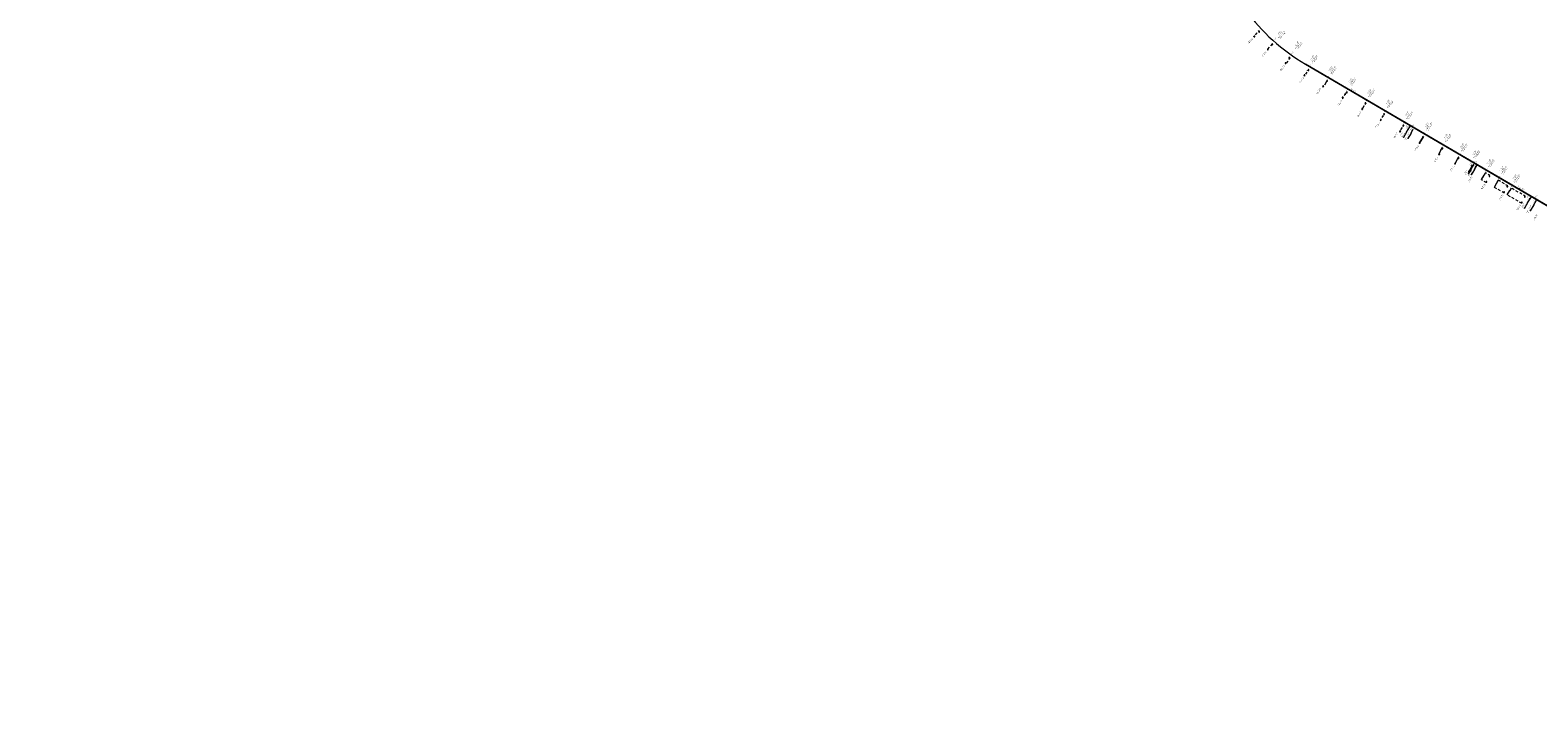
# Model space of a CAD drawing. Header units: inches. Extents: x 0 to 191500, y 0 to 342750.
# Tile 12 of 256: x 183354 to 184819, y 331608 to 332273. Entities that reach past the tile are written whole.
import ezdxf
from ezdxf import colors
from ezdxf.entities.mleader import LeaderData, LeaderLine
from ezdxf.math import Vec2, Vec3

# ---------------------------------------------------------------- set-up
doc = ezdxf.new("R2010")
doc.units = ezdxf.units.IN
doc.header["$MEASUREMENT"] = 0
for name, pattern in [('RI-HWA_HUISAANSLUITING', [4.8, 3, -1.8]), ('RI-HWA_KOLKAANSLUITING', [4.3, 2.5, -1.8]), ('RI-VWA_HUISAANSLUITING', [6.1, 2.5, -1.8, 0, -1.8])]:
    doc.linetypes.add(name, pattern=pattern)
doc.layers.get('0').update_dxf_attribs({"lineweight": 20})
for name, color, linetype, lineweight in [('ECW', 150, 'Continuous', 20), ('N-WE-RI-HWA-MAATVOERING-T25', 151, 'Continuous', 20), ('N-WE-RI-HWA_HUISAANSLUITING', 150, 'RI-HWA_HUISAANSLUITING', 20), ('N-WE-RI-HWA_KOLK-S', 150, 'Continuous', 20), ('N-WE-RI-HWA_KOLKAANSLUITING_PVC_125-G', 150, 'RI-HWA_KOLKAANSLUITING', 20), ('N-WE-RI-INLAAT', 7, 'Continuous', 20), ('N-WE-RI-VWA-MAATVOERING-T25', 30, 'Continuous', 20), ('N-WE-RI-VWA_HUISAANSLUITING', 20, 'RI-VWA_HUISAANSLUITING', 20), ('Tekst algemeen', 7, 'Continuous', 20)]:
    doc.layers.add(name, color=color, linetype=linetype, lineweight=lineweight)
picture_1 = doc.add_image_def('image1.ecw', size_in_pixel=(220000, 285000))

# ---------------------------------------------------------------- blocks, each defined once
blk = doc.blocks.new('A$C2C270354')
h = blk.add_hatch(color=256)
h.dxf.hatch_style = 1
edge = h.paths.add_edge_path()
edge.add_arc((0, 0), 0.1, 0, 360)
blk.add_circle((0, 0), 0.1)

msp = doc.modelspace()

# ---------------------------------------------------------------- linework, layer by layer
at = {"layer": 'N-WE-RI-HWA_HUISAANSLUITING', "ltscale": 5}
for p, q in [((184695.84874, 332173.19858), (184697.71941, 332176.50624)), ((184695.84874, 332173.19858), (184692.81108, 332168.02435)), ((184757.38301, 332137.85436), (184754.35863, 332132.67237)), ((184757.38301, 332137.85436), (184759.65827, 332141.73678)), ((184815.28701, 332103.47892), (184811.74329, 332097.4422)), ((184815.28701, 332103.47892), (184817.79747, 332107.80299))]:
    msp.add_line(p, q, dxfattribs=at)
at = {"layer": 'N-WE-RI-HWA_HUISAANSLUITING', "ltscale": 5, "flags": 128}
for points in [[(184697.56573, 332176.44489), (184697.63401, 332176.55826), (184697.80481, 332176.45421), (184697.73654, 332176.34124)], [(184692.96393, 332168.08774), (184692.89717, 332167.97347), (184692.72499, 332168.07524), (184692.79175, 332168.1891)], [(184754.51148, 332132.73575), (184754.44471, 332132.62148), (184754.27254, 332132.72325), (184754.3393, 332132.83712)], [(184759.50459, 332141.67544), (184759.57287, 332141.78881), (184759.74367, 332141.68476), (184759.6754, 332141.57179)], [(184817.64378, 332107.74165), (184817.71207, 332107.85502), (184817.88287, 332107.75097), (184817.81459, 332107.638)], [(184811.89615, 332097.50558), (184811.82938, 332097.39131), (184811.65721, 332097.49308), (184811.72397, 332097.60694)]]:
    msp.add_lwpolyline(points, dxfattribs=at)
at = {"layer": 'N-WE-RI-HWA_KOLK-S'}
for p, q in [((184543.29052, 332267.55297, 63.333), (184543.28903, 332266.85652, 63.333)), ((184543.28903, 332266.85652, 63.333), (184543.98697, 332267.55148, 63.333)), ((184543.28903, 332266.85652, 63.333), (184543.98548, 332266.85503, 63.333)), ((184543.29052, 332267.55297, 63.333), (184543.98548, 332266.85503, 63.333)), ((184543.98697, 332267.55148, 63.333), (184543.29052, 332267.55297, 63.333)), ((184543.98548, 332266.85503, 63.333), (184543.98697, 332267.55148, 63.333)), ((184547.90452, 332271.90297, 63.348), (184547.90303, 332271.20652, 63.348)), ((184547.90303, 332271.20652, 63.348), (184548.60097, 332271.90148, 63.348)), ((184547.90303, 332271.20652, 63.348), (184548.59948, 332271.20503, 63.348)), ((184547.90452, 332271.90297, 63.348), (184548.59948, 332271.20503, 63.348)), ((184548.60097, 332271.90148, 63.348), (184547.90452, 332271.90297, 63.348)), ((184548.59948, 332271.20503, 63.348), (184548.60097, 332271.90148, 63.348)), ((184556.48652, 332254.89897, 63.347), (184556.48503, 332254.20252, 63.347)), ((184556.48503, 332254.20252, 63.347), (184557.18297, 332254.89748, 63.347)), ((184556.48503, 332254.20252, 63.347), (184557.18148, 332254.20103, 63.347)), ((184556.48652, 332254.89897, 63.347), (184557.18148, 332254.20103, 63.347)), ((184557.18297, 332254.89748, 63.347), (184556.48652, 332254.89897, 63.347)), ((184557.18148, 332254.20103, 63.347), (184557.18297, 332254.89748, 63.347)), ((184560.70652, 332259.61197, 63.355), (184560.70503, 332258.91552, 63.355)), ((184560.70503, 332258.91552, 63.355), (184561.40297, 332259.61048, 63.355)), ((184560.70503, 332258.91552, 63.355), (184561.40148, 332258.91403, 63.355)), ((184560.70652, 332259.61197, 63.355), (184561.40148, 332258.91403, 63.355)), ((184561.40297, 332259.61048, 63.355), (184560.70652, 332259.61197, 63.355)), ((184561.40148, 332258.91403, 63.355), (184561.40297, 332259.61048, 63.355)), ((184573.53152, 332241.40697, 63.426), (184573.53003, 332240.71052, 63.426)), ((184573.53003, 332240.71052, 63.426), (184574.22797, 332241.40548, 63.426)), ((184573.53003, 332240.71052, 63.426), (184574.22648, 332240.70903, 63.426)), ((184573.53152, 332241.40697, 63.426), (184574.22648, 332240.70903, 63.426)), ((184574.22797, 332241.40548, 63.426), (184573.53152, 332241.40697, 63.426)), ((184574.22648, 332240.70903, 63.426), (184574.22797, 332241.40548, 63.426)), ((184577.26552, 332246.51897, 63.449), (184577.26403, 332245.82252, 63.449)), ((184577.26403, 332245.82252, 63.449), (184577.96197, 332246.51748, 63.449)), ((184577.26403, 332245.82252, 63.449), (184577.96048, 332245.82103, 63.449)), ((184577.26552, 332246.51897, 63.449), (184577.96048, 332245.82103, 63.449)), ((184577.96197, 332246.51748, 63.449), (184577.26552, 332246.51897, 63.449)), ((184577.96048, 332245.82103, 63.449), (184577.96197, 332246.51748, 63.449)), ((184595.95052, 332234.80597, 63.526), (184595.94903, 332234.10952, 63.526)), ((184595.94903, 332234.10952, 63.526), (184596.64697, 332234.80448, 63.526)), ((184595.94903, 332234.10952, 63.526), (184596.64548, 332234.10803, 63.526)), ((184595.95052, 332234.80597, 63.526), (184596.64548, 332234.10803, 63.526)), ((184596.64697, 332234.80448, 63.526), (184595.95052, 332234.80597, 63.526)), ((184596.64548, 332234.10803, 63.526), (184596.64697, 332234.80448, 63.526)), ((184591.94852, 332229.79397, 63.517), (184591.94703, 332229.09752, 63.517)), ((184591.94703, 332229.09752, 63.517), (184592.64497, 332229.79248, 63.517)), ((184591.94703, 332229.09752, 63.517), (184592.64348, 332229.09603, 63.517)), ((184591.94852, 332229.79397, 63.517), (184592.64348, 332229.09603, 63.517)), ((184592.64497, 332229.79248, 63.517), (184591.94852, 332229.79397, 63.517)), ((184592.64348, 332229.09603, 63.517), (184592.64497, 332229.79248, 63.517)), ((184610.12752, 332219.13297, 63.861), (184610.12603, 332218.43652, 63.861)), ((184610.12603, 332218.43652, 63.861), (184610.82397, 332219.13148, 63.861)), ((184610.12603, 332218.43652, 63.861), (184610.82248, 332218.43503, 63.861)), ((184610.12752, 332219.13297, 63.861), (184610.82248, 332218.43503, 63.861)), ((184610.82397, 332219.13148, 63.861), (184610.12752, 332219.13297, 63.861)), ((184610.82248, 332218.43503, 63.861), (184610.82397, 332219.13148, 63.861)), ((184614.00052, 332224.20697, 63.889), (184613.99903, 332223.51052, 63.889)), ((184613.99903, 332223.51052, 63.889), (184614.69697, 332224.20548, 63.889)), ((184613.99903, 332223.51052, 63.889), (184614.69548, 332223.50903, 63.889)), ((184614.00052, 332224.20697, 63.889), (184614.69548, 332223.50903, 63.889)), ((184614.69697, 332224.20548, 63.889), (184614.00052, 332224.20697, 63.889)), ((184614.69548, 332223.50903, 63.889), (184614.69697, 332224.20548, 63.889)), ((184629.11152, 332207.99497, 64.559), (184629.11003, 332207.29852, 64.559)), ((184629.11003, 332207.29852, 64.559), (184629.80797, 332207.99348, 64.559)), ((184629.11003, 332207.29852, 64.559), (184629.80648, 332207.29703, 64.559)), ((184629.11152, 332207.99497, 64.559), (184629.80648, 332207.29703, 64.559)), ((184629.80797, 332207.99348, 64.559), (184629.11152, 332207.99497, 64.559)), ((184629.80648, 332207.29703, 64.559), (184629.80797, 332207.99348, 64.559)), ((184632.99452, 332213.07697, 64.563), (184632.99303, 332212.38052, 64.563)), ((184632.99303, 332212.38052, 64.563), (184633.69097, 332213.07548, 64.563)), ((184632.99303, 332212.38052, 64.563), (184633.68948, 332212.37903, 64.563)), ((184632.99452, 332213.07697, 64.563), (184633.68948, 332212.37903, 64.563)), ((184633.69097, 332213.07548, 64.563), (184632.99452, 332213.07697, 64.563)), ((184633.68948, 332212.37903, 64.563), (184633.69097, 332213.07548, 64.563)), ((184648.03152, 332196.92497, 65.052), (184648.03003, 332196.22852, 65.052)), ((184648.03003, 332196.22852, 65.052), (184648.72797, 332196.92348, 65.052)), ((184648.03003, 332196.22852, 65.052), (184648.72648, 332196.22703, 65.052)), ((184648.03152, 332196.92497, 65.052), (184648.72648, 332196.22703, 65.052)), ((184648.72797, 332196.92348, 65.052), (184648.03152, 332196.92497, 65.052)), ((184648.72648, 332196.22703, 65.052), (184648.72797, 332196.92348, 65.052)), ((184651.16852, 332202.40597, 65.052), (184651.16703, 332201.70952, 65.052)), ((184651.16703, 332201.70952, 65.052), (184651.86497, 332202.40448, 65.052)), ((184651.16703, 332201.70952, 65.052), (184651.86348, 332201.70803, 65.052)), ((184651.16852, 332202.40597, 65.052), (184651.86348, 332201.70803, 65.052)), ((184651.86497, 332202.40448, 65.052), (184651.16852, 332202.40597, 65.052)), ((184651.86348, 332201.70803, 65.052), (184651.86497, 332202.40448, 65.052)), ((184669.28452, 332191.78997, 65.294), (184669.28303, 332191.09352, 65.294)), ((184669.28303, 332191.09352, 65.294), (184669.98097, 332191.78848, 65.294)), ((184669.28303, 332191.09352, 65.294), (184669.97948, 332191.09203, 65.294)), ((184669.28452, 332191.78997, 65.294), (184669.97948, 332191.09203, 65.294)), ((184669.98097, 332191.78848, 65.294), (184669.28452, 332191.78997, 65.294)), ((184669.97948, 332191.09203, 65.294), (184669.98097, 332191.78848, 65.294)), ((184666.10652, 332186.29097, 65.305), (184666.10503, 332185.59452, 65.305)), ((184666.10503, 332185.59452, 65.305), (184666.80297, 332186.28948, 65.305)), ((184666.10503, 332185.59452, 65.305), (184666.80148, 332185.59303, 65.305)), ((184666.10652, 332186.29097, 65.305), (184666.80148, 332185.59303, 65.305)), ((184666.80297, 332186.28948, 65.305), (184666.10652, 332186.29097, 65.305)), ((184666.80148, 332185.59303, 65.305), (184666.80297, 332186.28948, 65.305)), ((184685.04052, 332175.19997, 65.413), (184685.03903, 332174.50352, 65.413)), ((184685.03903, 332174.50352, 65.413), (184685.73697, 332175.19848, 65.413)), ((184685.03903, 332174.50352, 65.413), (184685.73548, 332174.50203, 65.413)), ((184685.04052, 332175.19997, 65.413), (184685.73548, 332174.50203, 65.413)), ((184685.73697, 332175.19848, 65.413), (184685.04052, 332175.19997, 65.413)), ((184685.73548, 332174.50203, 65.413), (184685.73697, 332175.19848, 65.413)), ((184688.09352, 332180.75897, 65.415), (184688.09203, 332180.06252, 65.415)), ((184688.09203, 332180.06252, 65.415), (184688.78997, 332180.75748, 65.415)), ((184688.09203, 332180.06252, 65.415), (184688.78848, 332180.06103, 65.415)), ((184688.09352, 332180.75897, 65.415), (184688.78848, 332180.06103, 65.415)), ((184688.78997, 332180.75748, 65.415), (184688.09352, 332180.75897, 65.415)), ((184688.78848, 332180.06103, 65.415), (184688.78997, 332180.75748, 65.415)), ((184704.14952, 332163.99597, 65.572), (184704.14803, 332163.29952, 65.572)), ((184704.14803, 332163.29952, 65.572), (184704.84597, 332163.99448, 65.572)), ((184704.14803, 332163.29952, 65.572), (184704.84448, 332163.29803, 65.572)), ((184704.14952, 332163.99597, 65.572), (184704.84448, 332163.29803, 65.572)), ((184704.84597, 332163.99448, 65.572), (184704.14952, 332163.99597, 65.572)), ((184704.84448, 332163.29803, 65.572), (184704.84597, 332163.99448, 65.572)), ((184707.15452, 332169.57797, 65.546), (184707.15303, 332168.88152, 65.546)), ((184707.15303, 332168.88152, 65.546), (184707.85097, 332169.57648, 65.546)), ((184707.15303, 332168.88152, 65.546), (184707.84948, 332168.88003, 65.546)), ((184707.15452, 332169.57797, 65.546), (184707.84948, 332168.88003, 65.546)), ((184707.85097, 332169.57648, 65.546), (184707.15452, 332169.57797, 65.546)), ((184707.84948, 332168.88003, 65.546), (184707.85097, 332169.57648, 65.546)), ((184723.02352, 332152.90697, 65.717), (184723.02203, 332152.21052, 65.717)), ((184723.02203, 332152.21052, 65.717), (184723.71997, 332152.90548, 65.717)), ((184723.02203, 332152.21052, 65.717), (184723.71848, 332152.20903, 65.717)), ((184723.02352, 332152.90697, 65.717), (184723.71848, 332152.20903, 65.717)), ((184723.71997, 332152.90548, 65.717), (184723.02352, 332152.90697, 65.717)), ((184723.71848, 332152.20903, 65.717), (184723.71997, 332152.90548, 65.717)), ((184726.05552, 332158.48097, 65.706), (184726.05403, 332157.78452, 65.706)), ((184726.05403, 332157.78452, 65.706), (184726.75197, 332158.47948, 65.706)), ((184726.05403, 332157.78452, 65.706), (184726.75048, 332157.78303, 65.706)), ((184726.05552, 332158.48097, 65.706), (184726.75048, 332157.78303, 65.706)), ((184726.75197, 332158.47948, 65.706), (184726.05552, 332158.48097, 65.706)), ((184726.75048, 332157.78303, 65.706), (184726.75197, 332158.47948, 65.706)), ((184741.76852, 332149.25497, 65.901), (184741.76703, 332148.55852, 65.901)), ((184741.76703, 332148.55852, 65.901), (184742.46497, 332149.25348, 65.901)), ((184741.76703, 332148.55852, 65.901), (184742.46348, 332148.55703, 65.901)), ((184741.76852, 332149.25497, 65.901), (184742.46348, 332148.55703, 65.901)), ((184742.46497, 332149.25348, 65.901), (184741.76852, 332149.25497, 65.901)), ((184742.46348, 332148.55703, 65.901), (184742.46497, 332149.25348, 65.901)), ((184738.53752, 332143.81197, 65.88), (184738.53603, 332143.11552, 65.88)), ((184738.53603, 332143.11552, 65.88), (184739.23397, 332143.81048, 65.88)), ((184738.53603, 332143.11552, 65.88), (184739.23248, 332143.11403, 65.88)), ((184738.53752, 332143.81197, 65.88), (184739.23248, 332143.11403, 65.88)), ((184739.23397, 332143.81048, 65.88), (184738.53752, 332143.81197, 65.88)), ((184739.23248, 332143.11403, 65.88), (184739.23397, 332143.81048, 65.88)), ((184751.58352, 332136.17097, 66.157), (184751.58203, 332135.47452, 66.157)), ((184751.58203, 332135.47452, 66.157), (184752.27997, 332136.16948, 66.157)), ((184751.58203, 332135.47452, 66.157), (184752.27848, 332135.47303, 66.157)), ((184751.58352, 332136.17097, 66.157), (184752.27848, 332135.47303, 66.157)), ((184752.27997, 332136.16948, 66.157), (184751.58352, 332136.17097, 66.157)), ((184752.27848, 332135.47303, 66.157), (184752.27997, 332136.16948, 66.157)), ((184754.61252, 332141.72797, 66.149), (184754.61103, 332141.03152, 66.149)), ((184754.61103, 332141.03152, 66.149), (184755.30897, 332141.72648, 66.149)), ((184754.61103, 332141.03152, 66.149), (184755.30748, 332141.03003, 66.149)), ((184754.61252, 332141.72797, 66.149), (184755.30748, 332141.03003, 66.149)), ((184755.30897, 332141.72648, 66.149), (184754.61252, 332141.72797, 66.149)), ((184755.30748, 332141.03003, 66.149), (184755.30897, 332141.72648, 66.149)), ((184771.73952, 332131.66497, 66.532), (184771.73803, 332130.96852, 66.532)), ((184771.73803, 332130.96852, 66.532), (184772.43597, 332131.66348, 66.532)), ((184771.73803, 332130.96852, 66.532), (184772.43448, 332130.96703, 66.532)), ((184771.73952, 332131.66497, 66.532), (184772.43448, 332130.96703, 66.532)), ((184772.43597, 332131.66348, 66.532), (184771.73952, 332131.66497, 66.532)), ((184772.43448, 332130.96703, 66.532), (184772.43597, 332131.66348, 66.532)), ((184768.74052, 332126.09397, 66.536), (184768.73903, 332125.39752, 66.536)), ((184768.73903, 332125.39752, 66.536), (184769.43697, 332126.09248, 66.536)), ((184768.73903, 332125.39752, 66.536), (184769.43548, 332125.39603, 66.536)), ((184768.74052, 332126.09397, 66.536), (184769.43548, 332125.39603, 66.536)), ((184769.43697, 332126.09248, 66.536), (184768.74052, 332126.09397, 66.536)), ((184769.43548, 332125.39603, 66.536), (184769.43697, 332126.09248, 66.536)), ((184786.09752, 332115.92397, 66.884), (184786.09603, 332115.22752, 66.884)), ((184786.09603, 332115.22752, 66.884), (184786.79397, 332115.92248, 66.884)), ((184786.09752, 332115.92397, 66.884), (184786.79248, 332115.22603, 66.884)), ((184786.79397, 332115.92248, 66.884), (184786.09752, 332115.92397, 66.884)), ((184786.79248, 332115.22603, 66.884), (184786.79397, 332115.92248, 66.884)), ((184789.08752, 332121.51597, 66.902), (184789.08603, 332120.81952, 66.902)), ((184789.08603, 332120.81952, 66.902), (184789.78397, 332121.51448, 66.902)), ((184789.08603, 332120.81952, 66.902), (184789.78248, 332120.81803, 66.902)), ((184789.08752, 332121.51597, 66.902), (184789.78248, 332120.81803, 66.902)), ((184789.78397, 332121.51448, 66.902), (184789.08752, 332121.51597, 66.902)), ((184789.78248, 332120.81803, 66.902), (184789.78397, 332121.51448, 66.902)), ((184786.09603, 332115.22752, 66.884), (184786.79248, 332115.22603, 66.884)), ((184803.12852, 332105.92097, 67.274), (184803.12703, 332105.22452, 67.274)), ((184803.12703, 332105.22452, 67.274), (184803.82497, 332105.91948, 67.274)), ((184803.12703, 332105.22452, 67.274), (184803.82348, 332105.22303, 67.274)), ((184803.12852, 332105.92097, 67.274), (184803.82348, 332105.22303, 67.274)), ((184803.82497, 332105.91948, 67.274), (184803.12852, 332105.92097, 67.274)), ((184803.82348, 332105.22303, 67.274), (184803.82497, 332105.91948, 67.274)), ((184806.20452, 332111.45597, 67.285), (184806.20303, 332110.75952, 67.285)), ((184806.20303, 332110.75952, 67.285), (184806.90097, 332111.45448, 67.285)), ((184806.20303, 332110.75952, 67.285), (184806.89948, 332110.75803, 67.285)), ((184806.20452, 332111.45597, 67.285), (184806.89948, 332110.75803, 67.285)), ((184806.90097, 332111.45448, 67.285), (184806.20452, 332111.45597, 67.285)), ((184806.89948, 332110.75803, 67.285), (184806.90097, 332111.45448, 67.285))]:
    msp.add_line(p, q, dxfattribs=at)
at = {"layer": 'N-WE-RI-HWA_KOLKAANSLUITING_PVC_125-G', "ltscale": 5}
for p, q in [((184706.29775, 332167.19685), (184703.93027, 332163.15996)), ((184704.13763, 332163.03835, 65.572), (184703.93027, 332163.15996)), ((184704.38821, 332163.47103, 65.572), (184704.13763, 332163.03835, 65.572)), ((184706.29775, 332167.19685), (184707.91658, 332169.95717)), ((184724.89785, 332156.51328), (184722.42375, 332152.29459, 65.717)), ((184724.89785, 332156.51328), (184726.34699, 332158.98426, 65.706)), ((184740.76647, 332147.39862), (184738.28764, 332143.17187)), ((184740.76647, 332147.39862), (184742.08177, 332149.64138)), ((184754.2071, 332139.67855), (184751.58412, 332135.20601, 66.157)), ((184754.2071, 332139.67855), (184755.42122, 332141.7488)), ((184764.47059, 332127.83224, 10.74925), (184766.98545, 332132.15376, 10.74925)), ((184766.9855, 332132.15385, 10.74925), (184768.27534, 332134.3532, 10.74925)), ((184776.86083, 332120.47662, 24.61924), (184779.37568, 332124.79814, 24.61924)), ((184779.37568, 332124.79814, 24.61924), (184780.74107, 332127.24267, 24.61924)), ((184789.43692, 332113.01066, 38.69729), (184791.95178, 332117.33218, 38.69729)), ((184793.22542, 332119.48342, 38.69729), (184791.95178, 332117.33218, 38.69729))]:
    msp.add_line(p, q, dxfattribs=at)
at = {"layer": 'N-WE-RI-HWA_KOLKAANSLUITING_PVC_125-G', "flags": 128}
for points, elevation in [([(184548.40577, 332271.69232), (184548.77746, 332272.02676), (184548.18409, 332272.67922), (184546.99866, 332271.34443), (184542.78554, 332267.12553), (184543.11338, 332266.77353), (184543.48793, 332267.06167)], 63.348), ([(184596.40263, 332234.63541), (184596.65557, 332235.06671), (184596.22343, 332235.30739), (184595.32349, 332233.76946), (184592.34461, 332228.56551), (184591.95315, 332228.78816), (184592.19137, 332229.26659)], 63.526), ([(184629.35437, 332207.46759), (184629.10143, 332207.03629), (184629.49971, 332206.81252), (184631.69458, 332210.46203), (184633.44969, 332213.42893), (184633.69541, 332213.27777), (184633.46969, 332212.89289)], 64.559), ([(184651.62063, 332202.23541), (184651.87357, 332202.66671), (184650.26041, 332199.81912), (184648.05238, 332196.0142), (184648.27437, 332196.39759)], 65.052), ([(184666.34937, 332185.76359), (184666.04584, 332185.24603), (184666.24471, 332185.13163), (184668.43897, 332189.10586), (184670.14111, 332191.88384), (184669.93368, 332191.98142), (184669.73663, 332191.61941)], 65.305), ([(184688.441, 332180.41), (184688.70516, 332180.83452), (184688.40711, 332181.0076), (184686.94814, 332178.36405)], 65.415), ([(184768.98337, 332125.56659), (184768.73043, 332125.13529), (184764.35995, 332127.65912), (184766.98545, 332132.15376)], 66.536), ([(184772.19163, 332131.49441), (184772.44457, 332131.92571), (184768.27534, 332134.3532), (184766.9855, 332132.15385)], 66.532), ([(184786.34037, 332115.39659), (184786.08743, 332114.96529), (184776.79675, 332120.36842), (184779.37568, 332124.79814)], 66.884), ([(184789.53963, 332121.34541), (184789.79257, 332121.77671), (184780.74107, 332127.24267)], 66.902), ([(184806.65663, 332111.28541), (184806.90957, 332111.71671), (184793.34014, 332119.68522), (184793.22542, 332119.48342), (184791.95178, 332117.33218)], 67.285), ([(184803.37137, 332105.39359), (184803.11843, 332104.96229), (184789.43692, 332113.01066)], 67.274)]:
    msp.add_lwpolyline(points, dxfattribs=dict(at, elevation=elevation))
for points in [[(184560.92205, 332259.78773), (184555.97102, 332254.31618), (184556.36197, 332254.03394), (184556.7043, 332254.38889)], [(184561.0914, 332259.9866), (184560.92205, 332259.78773), (184561.25341, 332259.53294), (184561.17283, 332259.43286)], [(184577.8442, 332246.51146), (184578.29445, 332246.14898), (184574.00518, 332240.1459), (184573.53599, 332240.44849), (184573.75979, 332240.88898)], [(184613.07468, 332221.96584), (184610.58335, 332217.85276), (184610.10356, 332218.12875), (184610.37037, 332218.60559)], [(184613.08867, 332221.9897), (184614.53277, 332224.46139), (184614.67036, 332224.39262), (184614.45263, 332224.03641)], [(184686.92818, 332178.33002), (184684.79468, 332174.69211), (184684.65179, 332174.47675), (184685.02435, 332174.27502), (184685.28337, 332174.67259)]]:
    msp.add_lwpolyline(points, dxfattribs=at)
at = {"layer": 'N-WE-RI-HWA_KOLKAANSLUITING_PVC_125-G', "ltscale": 5, "flags": 128}
for points, elevation in [([(184704.38821, 332163.47103), (184704.13763, 332163.03835), (184703.93027, 332163.15996), (184706.29775, 332167.19685)], 65.572), ([(184707.59736, 332169.41285), (184707.91658, 332169.95717), (184706.29775, 332167.19685)], 65.546), ([(184723.26637, 332152.37959), (184722.99618, 332151.95887), (184722.42375, 332152.29459)], 65.717), ([(184726.50763, 332158.31041), (184726.76057, 332158.74171), (184726.34699, 332158.98426)], 65.706), ([(184742.22063, 332149.08441), (184742.48345, 332149.50977), (184742.12209, 332149.70931), (184742.08177, 332149.64138)], 65.901), ([(184738.78037, 332143.28459), (184738.51493, 332142.86087), (184738.21324, 332143.04703), (184738.28764, 332143.17187)], 65.88), ([(184751.82637, 332135.64359), (184751.57343, 332135.21229), (184751.58412, 332135.20601)], 66.157), ([(184755.06463, 332141.55741), (184755.31757, 332141.98871), (184755.49834, 332141.88476), (184755.42122, 332141.7488)], 66.149)]:
    msp.add_lwpolyline(points, dxfattribs=dict(at, elevation=elevation))
at = {"layer": 'N-WE-RI-VWA_HUISAANSLUITING', "ltscale": 5}
for p, q in [((184691.45744, 332174.06933), (184694.56939, 332179.19922)), ((184691.45712, 332174.06877), (184688.45448, 332168.87415)), ((184753.84016, 332137.44591), (184751.34674, 332133.11199)), ((184753.84016, 332137.44591), (184756.82857, 332142.64873)), ((184809.15506, 332105.16082), (184806.15242, 332099.96619)), ((184809.15538, 332105.16137), (184812.26732, 332110.29127))]:
    msp.add_line(p, q, dxfattribs=at)
at = {"layer": 'N-WE-RI-VWA_HUISAANSLUITING', "ltscale": 5, "flags": 128}
for points in [[(184694.4157, 332179.13788), (184694.48399, 332179.25125), (184694.65479, 332179.14719), (184694.58651, 332179.03423)], [(184688.60733, 332168.93753), (184688.54057, 332168.82326), (184688.36839, 332168.92503), (184688.43515, 332169.0389)], [(184751.49959, 332133.17538), (184751.43282, 332133.06111), (184751.26065, 332133.16287), (184751.32741, 332133.27674)], [(184756.67489, 332142.58739), (184756.74317, 332142.70076), (184756.91397, 332142.59671), (184756.8457, 332142.48374)], [(184812.11364, 332110.22992), (184812.18192, 332110.34329), (184812.35272, 332110.23924), (184812.28445, 332110.12627)], [(184806.30527, 332100.02958), (184806.2385, 332099.91531), (184806.06633, 332100.01708), (184806.13309, 332100.13094)]]:
    msp.add_lwpolyline(points, dxfattribs=at)
at = {"layer": 'Tekst algemeen'}
msp.add_line((184979.86064, 332013.47155), (184593.23383, 332240.21385), dxfattribs=at)
at = {"layer": 'Tekst algemeen', "flags": 128}
msp.add_lwpolyline([(184311.16458, 332657.71336, 0.2102842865), (184324.91591, 332583.78638), (184365.78492, 332523.75537), (184535.07293, 332292.72599, 0.1023658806), (184593.23383, 332240.21385), (184979.85403, 332013.4754, -0.1745736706), (185070.75762, 331904.38837), (185104.23622, 331811.1112)], format="xyb", dxfattribs=at)

# ---------------------------------------------------------------- block references
at = {"layer": 'N-WE-RI-INLAAT', "rotation": 0.06357443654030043}
for p in [(184546.99866, 332271.34443), (184561.0914, 332259.9866), (184577.8442, 332246.51146), (184595.32349, 332233.76946), (184613.08867, 332221.9897), (184631.69458, 332210.46203), (184650.18894, 332199.69727), (184668.43913, 332189.10577), (184686.92818, 332178.33002), (184706.29775, 332167.19685), (184724.89785, 332156.51328), (184740.76647, 332147.39862), (184754.2071, 332139.67855), (184766.98545, 332132.15376, 10.74925), (184779.37568, 332124.79814, 24.61924), (184791.95178, 332117.33218, 38.69729)]:
    msp.add_blockref('A$C2C270354', p, dxfattribs=at)

# ---------------------------------------------------------------- texts
at = {"layer": 'N-WE-RI-HWA-MAATVOERING-T25'}
for s, insert, char_height, width, attachment_point, rotation in [('31.20M', (184563.87923, 332264.06733), 0.84, 14.7070312, 8, 49.77058905), ('9.70M', (184580.65734, 332250.62808), 0.84, 14.7070312, 8, 49.77058905), ('31.40M', (184597.66156, 332238.17298), 0.84, 14.7070312, 8, 56.243535), ('10.10M', (184615.42674, 332226.39321), 0.84, 14.7070312, 8, 56.243535), ('11.80M', (184634.04664, 332214.8894), 0.84, 14.7070312, 8, 56.243535), ('33.20M', (184652.61247, 332204.2465), 0.84, 14.7070312, 8, 56.243535), ('54.30M', (184670.81088, 332193.56706), 0.84, 14.7070312, 8, 56.243535), ('75.70M', (184689.3002, 332182.79142), 0.84, 14.7070312, 8, 56.243535), ('{\\fISOCP.SHX|b0|i0|c0|p0;Zwart}', (184696.55608, 332177.92482, -2.89245), 0.8, 5.6050339, 9, 59.23448133), ('{\\fISOCP.SHX|b0|i0|c0|p0;PP ø315}', (184698.65721, 332178.9763, -2.89245), 0.8, 5.6050339, 9, 59.23448133), ('{\\fISOCP.SHX|b0|i0|c0|p0;3.80 m}', (184699.17347, 332182.19495, -2.89245), 0.8, 5.6050339, 9, 59.23448133), ('{\\fISOCP.SHX|b0|i0|c0|p0;Zwart}', (184691.60319, 332168.97805, -2.89245), 0.8, 5.6050339, 9, 59.23448133), ('{\\fISOCP.SHX|b0|i0|c0|p0;PP ø315}', (184693.70432, 332170.02954, -2.89245), 0.8, 5.6050339, 9, 59.23448133), ('{\\fISOCP.SHX|b0|i0|c0|p0;6.00 m}', (184694.34235, 332173.44893, -2.89245), 0.8, 5.6050339, 9, 59.23448133), ('12.05M', (184708.64982, 332171.62422), 0.84, 14.7070312, 8, 56.243535), ('33.50M', (184727.24992, 332160.94065), 0.84, 14.7070312, 8, 56.243535), ('51.80M', (184743.11854, 332151.82599), 0.84, 14.7070312, 8, 56.243535), ('67.30M', (184756.55917, 332144.10593), 0.84, 14.7070312, 8, 56.243535), ('{\\fISOCP.SHX|b0|i0|c0|p0;4.50 m}', (184760.70773, 332146.85074, -2.89245), 0.8, 5.6050339, 9, 59.23448133), ('{\\fISOCP.SHX|b0|i0|c0|p0;Zwart}', (184753.13746, 332133.63384, -2.89245), 0.8, 5.6050339, 9, 59.23448133), ('{\\fISOCP.SHX|b0|i0|c0|p0;PP ø315}', (184755.23859, 332134.68533, -2.89245), 0.8, 5.6050339, 9, 59.23448133), ('{\\fISOCP.SHX|b0|i0|c0|p0;6.00 m}', (184755.87661, 332138.10471, -2.89245), 0.8, 5.6050339, 9, 59.23448133), ('{\\fISOCP.SHX|b0|i0|c0|p0;Zwart}', (184758.09034, 332142.5806, -2.89245), 0.8, 5.6050339, 9, 59.23448133), ('{\\fISOCP.SHX|b0|i0|c0|p0;PP ø315}', (184760.19147, 332143.63209, -2.89245), 0.8, 5.6050339, 9, 59.23448133), ('15.50M', (184769.33751, 332136.58113, 10.74925), 0.84, 14.7070312, 8, 56.243535), ('35.50M', (184781.72775, 332129.22551, 24.61924), 0.84, 14.7070312, 8, 56.243535), ('55.80M', (184794.30384, 332121.75955, 38.69729), 0.84, 14.7070312, 8, 56.243535), ('{\\fISOCP.SHX|b0|i0|c0|p0;7.00 m}', (184812.70045, 332102.5834, -2.89245), 0.8, 5.6050339, 9, 59.23448133), ('{\\fISOCP.SHX|b0|i0|c0|p0;Zwart}', (184815.99434, 332108.20516, -2.89245), 0.8, 5.6050339, 9, 59.23448133), ('{\\fISOCP.SHX|b0|i0|c0|p0;PP ø315}', (184818.09547, 332109.25665, -2.89245), 0.8, 5.6050339, 9, 59.23448133), ('{\\fISOCP.SHX|b0|i0|c0|p0;5.00 m}', (184818.61173, 332112.4753, -2.89245), 0.8, 5.6050339, 9, 59.23448133), ('{\\fISOCP.SHX|b0|i0|c0|p0;Zwart}', (184809.96129, 332098.11252, -2.89245), 0.8, 5.6050339, 9, 59.23448133), ('{\\fISOCP.SHX|b0|i0|c0|p0;PP ø315}', (184812.06242, 332099.16401, -2.89245), 0.8, 5.6050339, 9, 59.23448133)]:
    msp.add_mtext(s, dxfattribs=dict(at, insert=insert, char_height=char_height, width=width, attachment_point=attachment_point, rotation=rotation))
at = {"layer": 'N-WE-RI-VWA-MAATVOERING-T25', "char_height": 0.8, "width": 5.6050339, "attachment_point": 9, "rotation": 59.23448133}
for s, insert in [('{\\fISOCP.SHX|b0|i0|c0|p0;6.00 m}', (184692.79821, 332181.84013, -2.89245)), ('{\\fISOCP.SHX|b0|i0|c0|p0;Bruin}', (184693.11169, 332179.91552, -2.89245)), ('{\\fISOCP.SHX|b0|i0|c0|p0;PP ø250}', (184695.36387, 332181.30677, -2.89245)), ('{\\fISOCP.SHX|b0|i0|c0|p0;6.00 m}', (184687.8288, 332173.4932, -2.89245)), ('{\\fISOCP.SHX|b0|i0|c0|p0;Bruin}', (184688.14228, 332171.56858, -2.89245)), ('{\\fISOCP.SHX|b0|i0|c0|p0;PP ø250}', (184690.39446, 332172.95983, -2.89245)), ('{\\fISOCP.SHX|b0|i0|c0|p0;6.00 m}', (184755.0574, 332145.28965, -2.89245)), ('{\\fISOCP.SHX|b0|i0|c0|p0;PP ø250}', (184757.62306, 332144.75628, -2.89245)), ('{\\fISOCP.SHX|b0|i0|c0|p0;5.00 m}', (184750.12917, 332137.00022, -2.89245)), ('{\\fISOCP.SHX|b0|i0|c0|p0;Bruin}', (184750.44264, 332135.0756, -2.89245)), ('{\\fISOCP.SHX|b0|i0|c0|p0;PP ø250}', (184752.69483, 332136.46685, -2.89245)), ('{\\fISOCP.SHX|b0|i0|c0|p0;Bruin}', (184755.37087, 332143.36503, -2.89245)), ('{\\fISOCP.SHX|b0|i0|c0|p0;6.00 m}', (184805.52674, 332104.58524, -2.89245)), ('{\\fISOCP.SHX|b0|i0|c0|p0;Bruin}', (184805.84022, 332102.66063, -2.89245)), ('{\\fISOCP.SHX|b0|i0|c0|p0;PP ø250}', (184808.0924, 332104.05188, -2.89245)), ('{\\fISOCP.SHX|b0|i0|c0|p0;6.00 m}', (184810.49615, 332112.93218, -2.89245)), ('{\\fISOCP.SHX|b0|i0|c0|p0;Bruin}', (184810.80962, 332111.00756, -2.89245)), ('{\\fISOCP.SHX|b0|i0|c0|p0;PP ø250}', (184813.06181, 332112.39882, -2.89245))]:
    msp.add_mtext(s, dxfattribs=dict(at, insert=insert))
at = {"layer": 'Tekst algemeen', "attachment_point": 8}
for s, insert, char_height, width, rotation in [('Kolk WGS s B/Y\\P1260 GB1-A-125', (184540.26127, 332262.51897), 0.6, 8.5310754, 45.48492534), ('1 x T-stuk\\P4 x B90°\\P8.40m Buis ø125\\P1x zettingsmof', (184571.41388, 332267.49896, -0.987), 0.84, 13.357116, 46.00774865), ('1 x T-stuk\\P4 x B90°\\P9.00m Buis ø125\\P1x zettingsmof', (184587.93023, 332257.0183, -0.987), 0.84, 13.357116, 46.00774865), ('Kolk WGS s B/Y\\P1260 GB1-A-125', (184553.80686, 332249.71206), 0.6, 8.5310754, 48.29322826), ('1 x T-stuk\\P4 x B90°\\P9.80m Buis ø125\\P1x zettingsmof', (184603.59111, 332243.71826, -0.987), 0.84, 13.357116, 57.09755045), ('Kolk WGS s B/Y\\P1260 GB1-A-125', (184571.4418, 332235.88621), 0.6, 8.5310754, 55.8520639), ('1 x T-stuk\\P4 x B90°\\P9.40m Buis ø125\\P1x zettingsmof', (184621.64288, 332233.12229, -64.513), 0.84, 13.357116, 57.09755045), ('Kolk WGS s B/Y\\P1260 GB1-A-125', (184589.96733, 332224.24955), 0.6, 8.5310754, 55.8520639), ('1 x T-stuk\\P4 x B90°\\P9.40m Buis ø125\\P1x zettingsmof', (184640.65994, 332221.97877, -0.987), 0.84, 13.357116, 57.09755045), ('Kolk WGS s B/Y\\P1260 GB1-A-125', (184606.74608, 332213.76215), 0.6, 8.5310754, 61.86015249), ('Kolk WGS s B/Y\\P1260 GB1-A-125', (184627.36227, 332202.23214), 0.6, 8.5310754, 59.42032779), ('Novotube ø 110 mm Ribbel Rood', (184639.83952, 332213.96538), 0.6, 8.5310754, 329.44907737), ('1 x T-stuk\\P4 x B90°\\P8.60m Buis ø125\\P1x zettingsmof', (184658.81734, 332211.3175, -0.494), 0.84, 13.357116, 57.09755045), ('1 x T-stuk\\P4 x B90°\\P9.30m Buis ø125\\P1x zettingsmof', (184676.92688, 332200.70529, -0.252), 0.84, 13.357116, 57.09755045), ('Kolk WGS s B/Y\\P1260 GB1-A-125', (184646.13975, 332191.22628), 0.6, 8.5310754, 57.40002626), ('1 x T-stuk\\P4 x B90°\\P9.30m Buis ø125\\P1x zettingsmof', (184695.76333, 332189.70814, -0.131), 0.84, 13.357116, 57.09755045), ('Kolk WGS s B/Y\\P1260 GB1-A-125', (184664.07091, 332180.62386), 0.6, 8.5310754, 57.40002626), ('1 x T-stuk\\P4 x B90°\\P11.50m Buis ø125\\P1x zettingsmof', (184714.79708, 332178.51488), 0.84, 13.357116, 57.09755045), ('Kolk WGS s B/Y\\P1260 GB1-A-125', (184681.44322, 332170.47597), 0.6, 8.5310754, 57.40002626), ('Kolk WGS s B/Y\\P1260 GB1-A-125', (184702.19949, 332158.3078), 0.6, 8.5310754, 57.40002626), ('1 x T-stuk\\P4 x B90°\\P11.20m Buis ø125\\P1x zettingsmof', (184733.296, 332167.65878), 0.84, 13.357116, 57.09755045), ('1 x T-stuk\\P4 x B90°\\P10.50m Buis ø125\\P1x zettingsmof', (184748.96226, 332158.19908), 0.84, 13.357116, 57.09755045), ('Kolk WGS s B/Y\\P1260 GB1-A-125', (184721.04766, 332147.32645), 0.6, 8.5310754, 57.40002626), ('1 x T-stuk\\P4 x B90°\\P11.20m Buis ø125\\P1x zettingsmof', (184761.01529, 332151.56848), 0.84, 13.357116, 57.09755045), ('1 x T-stuk\\P4 x B90°\\P10.55m Buis ø125\\P1x zettingsmof', (184775.15583, 332142.91091, 10.74925), 0.84, 13.357116, 57.09755045), ('Kolk WGS s B/Y\\P1260 GB1-A-125', (184736.56132, 332138.14247), 0.6, 8.5310754, 57.40002626), ('Kolk WGS s B/Y\\P1260 GB1-A-125', (184753.94966, 332127.47466), 0.6, 8.5310754, 57.40002626), ('1 x T-stuk\\P4 x B90°\\P10.80m Buis ø125\\P1x zettingsmof', (184787.62156, 332135.80037, 24.61924), 0.84, 13.357116, 57.09755045), ('1 x T-stuk\\P4 x B90°\\P10.50m Buis ø125\\P1x zettingsmof', (184800.10592, 332128.04112, 38.69729), 0.84, 13.357116, 57.09755045), ('Kolk WGS s B/Y\\P1260 GB1-A-125', (184766.73688, 332120.48758), 0.6, 8.5310754, 57.40002626), ('Novotube ø 110 mm Ribbel Rood', (184802.34873, 332118.65975), 0.6, 8.5310754, 329.44907737), ('Kolk WGS s B/Y\\P1260 GB1-A-125', (184784.09293, 332110.29181), 0.6, 8.5310754, 57.40002626), ('Kolk WGS s B/Y\\P1260 GB1-A-125', (184801.10062, 332100.35595), 0.6, 8.5310754, 57.40002626), ('Kolk WGS s B/Y\\P1260 GB1-A-125', (184817.4202, 332090.84828), 0.6, 8.5310754, 57.40002626)]:
    msp.add_mtext(s, dxfattribs=dict(at, insert=insert, char_height=char_height, width=width, rotation=rotation))

# ---------------------------------------------------------------- pictures from other files: only their frames are drawn
at = {"layer": 'ECW'}
image = msp.add_image(picture_1, insert=(180500, 328500), size_in_units=(11000, 14250), dxfattribs=at)
image.dxf.flags = 7

# ---------------------------------------------------------------- leaders
at = {"layer": 'Tekst algemeen'}
ml = msp.add_multileader_mtext('Standard', dxfattribs=at)
ml.set_content('Grindkoffer', color=256)
ml.set_leader_properties()
ml.build(insert=Vec2(0, 0))
ml.multileader.update_dxf_attribs({"text_right_attachment_type": 6, "dogleg_length": 0.2, "arrow_head_size": 5})
ctx = ml.context
ctx.base_point, ctx.char_height, ctx.arrow_head_size, ctx.landing_gap_size, ctx.plane_origin, ctx.plane_x_axis, ctx.plane_y_axis = Vec3(185789.34017, 332982.33236), 0.5, 5, 0.2, Vec3(185787.00548, 332984.05412), Vec3(0.995206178, 0.0977990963), Vec3(-0.0977990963, 0.995206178)
ctx.right_attachment = 6
notes = []
notes.append((ctx, [(0, (0, 0, 0), (0, 0), (1, 0), 1, [])]))
ctx.mtext.insert, ctx.mtext.text_direction, ctx.mtext.rotation, ctx.mtext.flow_direction = Vec3(185789.51476, 332982.60072), Vec3(0.995206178, 0.0977990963), 0.0979556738, 5
for ctx, leaders in notes:
    for number, flags, end, landing, length, lines in leaders:
        leader = LeaderData()
        leader.index, (leader.has_last_leader_line, leader.has_dogleg_vector, leader.attachment_direction) = number, flags
        leader.last_leader_point, leader.dogleg_vector, leader.dogleg_length = Vec3(end), Vec3(landing), length
        for number, points, colour, breaks in lines:
            line = LeaderLine()
            line.index, line.vertices, line.color, line.breaks = number, Vec3.list(points), colors.encode_raw_color(colour), breaks
            leader.lines.append(line)
        ctx.leaders.append(leader)

doc.saveas('drawing.dxf')
